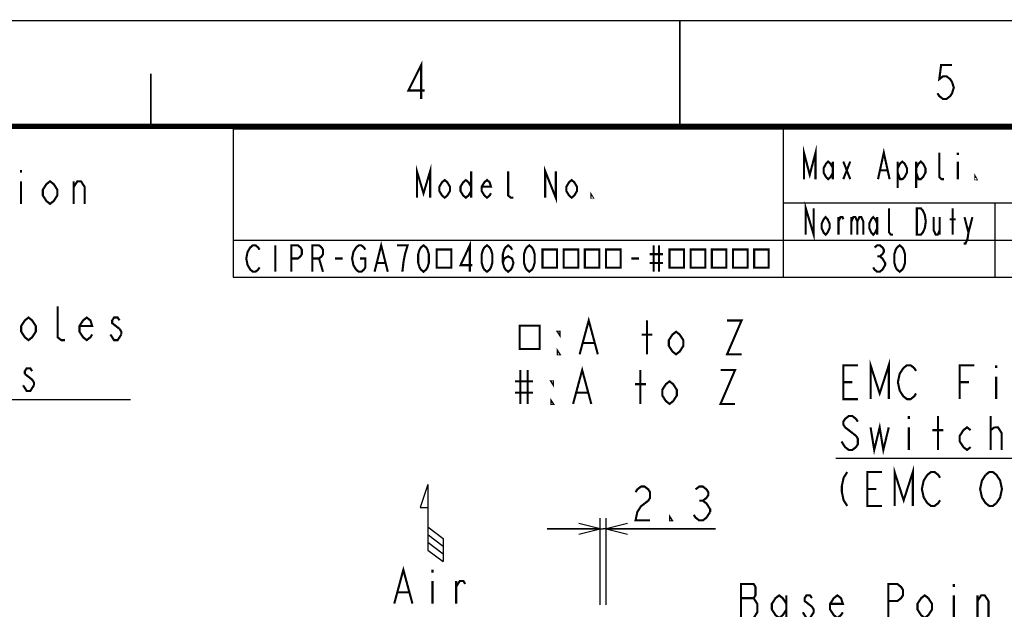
# Model space of a CAD drawing. Extents: x 0 to 420, y 0 to 297.
# Tile 62 of 86: x 148 to 241, y 241 to 297. Entities that reach past the tile are written whole.
import ezdxf

# ---------------------------------------------------------------- set-up
doc = ezdxf.new("R2010")
doc.units = 0
doc.header["$LTSCALE"] = 23.1
doc.layers.get('0').update_dxf_attribs({"linetype": 'CONTINUOUS'})
doc.layers.add('ALL_DIM', color=7, linetype='CONTINUOUS')
doc.layers.add('ALL_NOTE', color=7, linetype='CONTINUOUS')
doc.dimstyles.get("Standard").update_dxf_attribs({"dimtxt": 2.5, "dimasz": 2.5, "dimexe": 1.25, "dimexo": 0.625, "dimtad": 1, "dimcen": 2.5, "dimazin": 3, "dimtfac": 1, "dimtmove": 0, "dimatfit": 3})

# ---------------------------------------------------------------- blocks, each defined once
blk = doc.blocks.new('_OPEN')
at = {"color": 0, "linetype": 'BYBLOCK'}
for p, q in [((0, 0), (-1, 0.25)), ((-1, -0.25), (0, 0)), ((-1, 0), (0, 0))]:
    blk.add_line(p, q, dxfattribs=at)
blk = doc.blocks.new('*D19')
at = {"layer": 'ALL_DIM', "color": 2, "linetype": 'CONTINUOUS'}
for p, q in [((202.463, 241.786), (202.463, 249.967)), ((203.038, 241.786), (203.038, 249.967)), ((202.463, 248.967), (197.463, 248.967)), ((197.463, 248.967), (202.75, 248.967)), ((213.376, 248.967), (202.75, 248.967)), ((203.038, 248.967), (213.376, 248.967))]:
    blk.add_line(p, q, dxfattribs=at)
at = {"layer": 'ALL_DIM', "color": 2, "linetype": 'CONTINUOUS', "xscale": 2, "yscale": 2, "zscale": 2}
blk.add_blockref('_OPEN', (202.463, 248.967), dxfattribs=at)
at = {"layer": 'ALL_DIM', "color": 2, "linetype": 'CONTINUOUS', "xscale": 2, "yscale": 2, "zscale": 2, "rotation": 180}
blk.add_blockref('_OPEN', (203.038, 248.967), dxfattribs=at)
blk = doc.blocks.new('ARROW_AIR_BL0', base_point=(186.547, 249.523))
at = {"color": 7, "linetype": 'CONTINUOUS'}
for p, q in [((186.183, 253.167), (185.454, 250.98)), ((186.183, 253.167), (186.183, 246.971)), ((185.454, 250.98), (186.183, 250.98)), ((186.183, 249.158), (187.64, 248.065)), ((186.183, 248.429), (187.64, 247.336)), ((186.183, 247.7), (187.64, 246.607)), ((187.64, 248.065), (187.64, 245.878)), ((186.183, 246.971), (187.64, 245.878))]:
    blk.add_line(p, q, dxfattribs=at)

msp = doc.modelspace()

# ---------------------------------------------------------------- linework, layer by layer
at = {"color": 7, "linetype": 'CONTINUOUS'}
msp.add_line((0, 297), (420, 297), dxfattribs=at)
at = {"color": 2, "linetype": 'CONTINUOUS'}
for p, q in [((167.772, 286.767), (409.772, 286.767)), ((167.772, 286.767), (167.772, 272.767)), ((219.772, 286.767), (219.772, 272.767)), ((219.772, 279.767), (309.772, 279.767)), ((239.772, 279.767), (239.772, 272.767)), ((167.772, 276.267), (409.772, 276.267)), ((167.772, 272.767), (409.772, 272.767))]:
    msp.add_line(p, q, dxfattribs=at)
at = {"color": 7, "linetype": 'CONTINUOUS'}
for points, const_width in [([(210, 287), (210, 297)], 0.18), ([(160, 287), (160, 292)], 0.18), ([(25, 287), (410, 287)], 0.5)]:
    msp.add_lwpolyline(points, dxfattribs=dict(at, const_width=const_width))
at = {"color": 2, "linetype": 'CONTINUOUS', "const_width": 0.2}
for points in [[(185.548, 289.601), (185.548, 292.801), (184.344, 290.401), (185.892, 290.401)], [(235.72, 292.801), (234.688, 292.801), (234.516, 291.467), (234.86, 291.734), (235.204, 291.734), (235.548, 291.467), (235.72, 291.201), (235.892, 290.667), (235.72, 290.134), (235.548, 289.867), (235.204, 289.601), (234.86, 289.601), (234.516, 289.867), (234.344, 290.134)]]:
    msp.add_lwpolyline(points, dxfattribs=at)
at = {"layer": 'ALL_DIM', "color": 2, "linetype": 'CONTINUOUS', "const_width": 0.2}
for points in [[(205.808, 252.433), (205.98, 252.7), (206.324, 252.967), (206.668, 252.967), (207.012, 252.7), (207.184, 252.433), (207.184, 251.9), (207.012, 251.633), (206.668, 251.367), (206.324, 251.1), (205.98, 250.567), (205.808, 249.767), (207.184, 249.767)], [(211.484, 252.7), (211.828, 252.967), (212.172, 252.967), (212.516, 252.7), (212.688, 252.433), (212.688, 252.167), (212.516, 251.9), (212.172, 251.633), (212.516, 251.367), (212.688, 251.1), (212.86, 250.833), (212.86, 250.567)], [(211.828, 251.633), (212.172, 251.633)], [(209.248, 249.767), (209.076, 249.767), (209.076, 250.033), (209.248, 249.767)], [(212.86, 250.567), (212.516, 250.033), (212.172, 249.767), (211.828, 249.767), (211.484, 250.033), (211.312, 250.3)]]:
    msp.add_lwpolyline(points, dxfattribs=at)
at = {"layer": 'ALL_NOTE', "color": 2, "linetype": 'CONTINUOUS'}
for p, q in [((114.041, 261.206), (158.073, 261.206)), ((252.274, 255.63), (224.754, 255.63)), ((252.274, 255.63), (224.754, 255.63))]:
    msp.add_line(p, q, dxfattribs=at)
at = {"layer": 'ALL_NOTE', "color": 2, "linetype": 'CONTINUOUS', "const_width": 0.2}
for points in [[(221.725, 282.017), (221.725, 284.517), (222.272, 282.433), (222.819, 284.517), (222.819, 282.017)], [(228.725, 282.017), (229.272, 284.517), (229.819, 282.017)], [(224.46, 282.642), (224.241, 282.225), (224.022, 282.017), (223.804, 282.225), (223.585, 282.642), (223.585, 283.058), (223.804, 283.475), (224.022, 283.683), (224.241, 283.475), (224.46, 283.058)], [(230.585, 283.058), (230.804, 283.475), (231.022, 283.683), (231.241, 283.475), (231.46, 283.058), (231.46, 282.642), (231.241, 282.225), (231.022, 282.017), (230.804, 282.017), (230.585, 282.642)], [(232.335, 283.058), (232.554, 283.475), (232.772, 283.683), (232.991, 283.475), (233.21, 283.058), (233.21, 282.642), (232.991, 282.225), (232.772, 282.017), (232.554, 282.017), (232.335, 282.642)], [(234.96, 282.017), (234.741, 282.017), (234.522, 282.225), (234.522, 284.517)], [(236.272, 284.517), (236.272, 284.308)], [(147.727, 282.884), (147.727, 282.617)], [(185.147, 280.267), (185.147, 282.767), (185.772, 280.683), (186.397, 282.767), (186.397, 280.267)], [(197.272, 280.267), (197.272, 282.767), (198.272, 280.267), (198.272, 282.767)], [(224.46, 283.683), (224.46, 282.017)], [(225.444, 283.683), (226.1, 282.017)], [(225.444, 282.017), (226.1, 283.683)], [(228.944, 282.85), (229.6, 282.85)], [(230.585, 283.683), (230.585, 281.183)], [(232.335, 283.683), (232.335, 281.183)], [(236.272, 283.683), (236.272, 282.017)], [(188.272, 280.892), (188.022, 280.475), (187.772, 280.267), (187.522, 280.475), (187.272, 280.892), (187.272, 281.308), (187.522, 281.725), (187.772, 281.933), (188.022, 281.725), (188.272, 281.308), (188.272, 280.892)], [(190.272, 280.892), (190.022, 280.475), (189.772, 280.267), (189.522, 280.475), (189.272, 280.892), (189.272, 281.308), (189.522, 281.725), (189.772, 281.933), (190.022, 281.725), (190.272, 281.308)], [(190.272, 282.767), (190.272, 280.267)], [(192.147, 280.683), (192.022, 280.475), (191.772, 280.267), (191.522, 280.475), (191.272, 280.892), (191.272, 281.308), (191.522, 281.725), (191.772, 281.933), (192.022, 281.725), (192.147, 281.308), (191.272, 281.308)], [(194.272, 280.267), (194.022, 280.267), (193.772, 280.475), (193.772, 282.767)], [(200.272, 280.892), (200.022, 280.475), (199.772, 280.267), (199.522, 280.475), (199.272, 280.892), (199.272, 281.308), (199.522, 281.725), (199.772, 281.933), (200.022, 281.725), (200.272, 281.308), (200.272, 280.892)], [(238.022, 282.017), (237.913, 282.017), (237.913, 282.225), (238.022, 282.017)], [(147.727, 281.817), (147.727, 279.684)], [(151.167, 280.484), (150.823, 279.951), (150.479, 279.684), (150.135, 279.951), (149.791, 280.484), (149.791, 281.017), (150.135, 281.551), (150.479, 281.817), (150.823, 281.551), (151.167, 281.017), (151.167, 280.484)], [(152.715, 281.284), (153.059, 281.817), (153.403, 281.817), (153.747, 281.284), (153.747, 279.684)], [(152.715, 279.684), (152.715, 281.817)], [(201.772, 280.267), (201.647, 280.267), (201.647, 280.475), (201.772, 280.267)], [(221.897, 276.767), (221.897, 279.267), (222.647, 276.767), (222.647, 279.267)], [(230.147, 276.767), (229.96, 276.767), (229.772, 276.975), (229.772, 279.267)], [(232.397, 279.267), (232.772, 279.267), (232.96, 279.058), (233.054, 278.85), (233.147, 278.642), (233.241, 278.017), (233.147, 277.392), (233.054, 277.183), (232.96, 276.975), (232.772, 276.767), (232.397, 276.767), (232.397, 279.267)], [(235.772, 276.767), (235.772, 279.267)], [(224.147, 277.392), (223.96, 276.975), (223.772, 276.767), (223.585, 276.975), (223.397, 277.392), (223.397, 277.808), (223.585, 278.225), (223.772, 278.433), (223.96, 278.225), (224.147, 277.808), (224.147, 277.392)], [(224.991, 276.767), (224.991, 278.433)], [(224.991, 278.017), (225.179, 278.433), (225.366, 278.433), (225.46, 278.225)], [(226.21, 278.433), (226.21, 276.767)], [(226.21, 278.017), (226.397, 278.433), (226.585, 278.433), (226.772, 278.017), (226.772, 276.767)], [(226.772, 278.017), (226.96, 278.433), (227.147, 278.433), (227.335, 278.017), (227.335, 276.767)], [(228.647, 277.392), (228.46, 276.975), (228.272, 276.767), (228.085, 276.975), (227.897, 277.392), (227.897, 277.808), (228.085, 278.225), (228.272, 278.433), (228.46, 278.225), (228.647, 277.808)], [(228.647, 278.433), (228.647, 276.767)], [(233.991, 278.433), (233.991, 277.183), (234.179, 276.767), (234.366, 276.767), (234.554, 277.183)], [(234.554, 278.433), (234.554, 276.767)], [(235.491, 278.225), (236.054, 278.225)], [(236.897, 278.433), (237.272, 276.975), (237.179, 276.35), (236.991, 275.933), (236.804, 275.933)], [(237.272, 276.975), (237.647, 278.433)], [(170.272, 273.683), (170.147, 273.475), (169.897, 273.267), (169.647, 273.267), (169.397, 273.475), (169.272, 273.683), (169.147, 273.892), (169.022, 274.517), (169.147, 275.142), (169.272, 275.35), (169.397, 275.558), (169.647, 275.767), (169.897, 275.767), (170.147, 275.558), (170.272, 275.35)], [(171.772, 275.767), (171.772, 273.267)], [(173.272, 273.267), (173.272, 275.767), (173.897, 275.767), (174.147, 275.558), (174.272, 275.35), (174.272, 274.933), (174.147, 274.725), (173.897, 274.517), (173.272, 274.517)], [(175.272, 273.267), (175.272, 275.767), (175.897, 275.767), (176.147, 275.558), (176.272, 275.35), (176.272, 274.933), (176.147, 274.725), (175.897, 274.517), (175.272, 274.517)], [(179.772, 274.517), (180.272, 274.517), (180.272, 273.683), (180.147, 273.475), (179.897, 273.267), (179.647, 273.267), (179.397, 273.475), (179.272, 273.683), (179.147, 273.892), (179.022, 274.517), (179.147, 275.142), (179.272, 275.35), (179.397, 275.558), (179.647, 275.767), (179.897, 275.767), (180.147, 275.558), (180.272, 275.35)], [(181.147, 273.267), (181.772, 275.767), (182.397, 273.267)], [(183.772, 273.267), (183.897, 274.308), (184.022, 274.933), (184.147, 275.35), (184.272, 275.767), (183.272, 275.767)], [(185.772, 273.267), (185.522, 273.475), (185.397, 273.683), (185.272, 274.1), (185.272, 274.933), (185.397, 275.35), (185.522, 275.558), (185.772, 275.767), (186.022, 275.558), (186.147, 275.35), (186.272, 274.933), (186.272, 274.1), (186.147, 273.683), (186.022, 273.475), (185.772, 273.267)], [(187.022, 275.376), (187.022, 273.657), (188.397, 273.657), (188.397, 275.376), (187.022, 275.376)], [(190.147, 273.267), (190.147, 275.767), (189.272, 273.892), (190.397, 273.892)], [(191.772, 273.267), (191.522, 273.475), (191.397, 273.683), (191.272, 274.1), (191.272, 274.933), (191.397, 275.35), (191.522, 275.558), (191.772, 275.767), (192.022, 275.558), (192.147, 275.35), (192.272, 274.933), (192.272, 274.1), (192.147, 273.683), (192.022, 273.475), (191.772, 273.267)], [(193.272, 274.1), (193.397, 274.517), (193.772, 274.725), (194.147, 274.517), (194.272, 274.1), (194.147, 273.683), (194.022, 273.475), (193.772, 273.267), (193.522, 273.475), (193.397, 273.683), (193.272, 274.1), (193.272, 274.933), (193.397, 275.35), (193.522, 275.558), (193.772, 275.767), (194.022, 275.558), (194.147, 275.35)], [(195.772, 273.267), (195.522, 273.475), (195.397, 273.683), (195.272, 274.1), (195.272, 274.933), (195.397, 275.35), (195.522, 275.558), (195.772, 275.767), (196.022, 275.558), (196.147, 275.35), (196.272, 274.933), (196.272, 274.1), (196.147, 273.683), (196.022, 273.475), (195.772, 273.267)], [(197.022, 275.376), (197.022, 273.657), (198.397, 273.657), (198.397, 275.376), (197.022, 275.376)], [(199.022, 275.376), (199.022, 273.657), (200.397, 273.657), (200.397, 275.376), (199.022, 275.376)], [(201.022, 275.376), (201.022, 273.657), (202.397, 273.657), (202.397, 275.376), (201.022, 275.376)], [(203.022, 275.376), (203.022, 273.657), (204.397, 273.657), (204.397, 275.376), (203.022, 275.376)], [(207.522, 275.767), (207.522, 273.267)], [(208.022, 275.767), (208.022, 273.267)], [(209.022, 275.376), (209.022, 273.657), (210.397, 273.657), (210.397, 275.376), (209.022, 275.376)], [(211.022, 275.376), (211.022, 273.657), (212.397, 273.657), (212.397, 275.376), (211.022, 275.376)], [(213.022, 275.376), (213.022, 273.657), (214.397, 273.657), (214.397, 275.376), (213.022, 275.376)], [(215.022, 275.376), (215.022, 273.657), (216.397, 273.657), (216.397, 275.376), (215.022, 275.376)], [(217.022, 275.376), (217.022, 273.657), (218.397, 273.657), (218.397, 275.376), (217.022, 275.376)], [(228.397, 275.558), (228.647, 275.767), (228.897, 275.767), (229.147, 275.558), (229.272, 275.35), (229.272, 275.142), (229.147, 274.933), (228.897, 274.725), (229.147, 274.517), (229.272, 274.308), (229.397, 274.1), (229.397, 273.892), (229.272, 273.683), (229.147, 273.475), (228.897, 273.267), (228.647, 273.267), (228.397, 273.475), (228.272, 273.683)], [(230.772, 273.267), (230.522, 273.475), (230.397, 273.683), (230.272, 274.1), (230.272, 274.933), (230.397, 275.35), (230.522, 275.558), (230.772, 275.767), (231.022, 275.558), (231.147, 275.35), (231.272, 274.933), (231.272, 274.1), (231.147, 273.683), (231.022, 273.475), (230.772, 273.267)], [(175.897, 274.517), (176.272, 273.267)], [(177.397, 274.517), (178.147, 274.517)], [(205.397, 274.517), (206.147, 274.517)], [(207.147, 274.933), (208.397, 274.933)], [(228.647, 274.725), (228.897, 274.725)], [(181.397, 274.1), (182.147, 274.1)], [(207.147, 274.1), (208.397, 274.1)], [(151.881, 266.806), (151.537, 266.806), (151.193, 267.073), (151.193, 270.006)], [(149.129, 267.606), (148.785, 267.073), (148.441, 266.806), (148.097, 267.073), (147.753, 267.606), (147.753, 268.139), (148.097, 268.673), (148.441, 268.939), (148.785, 268.673), (149.129, 268.139), (149.129, 267.606)], [(154.461, 267.339), (154.289, 267.073), (153.945, 266.806), (153.601, 267.073), (153.257, 267.606), (153.257, 268.139), (153.601, 268.673), (153.945, 268.939), (154.289, 268.673), (154.461, 268.139), (153.257, 268.139)], [(157.041, 268.673), (156.869, 268.939), (156.525, 268.939), (156.353, 268.673), (156.353, 268.406), (157.041, 267.873)], [(200.525, 265.464), (201.385, 268.664), (202.245, 265.464)], [(194.849, 268.164), (194.849, 265.964), (196.741, 265.964), (196.741, 268.164), (194.849, 268.164)], [(206.889, 265.464), (206.889, 268.664)], [(214.457, 268.664), (215.833, 268.664), (214.457, 265.464), (215.833, 265.464)], [(157.213, 267.339), (156.869, 266.806), (156.525, 266.806), (156.353, 267.073), (156.181, 267.339)], [(157.041, 267.873), (157.213, 267.606), (157.213, 267.339)], [(198.633, 267.597), (198.633, 267.33), (198.461, 267.597), (198.633, 267.597)], [(206.373, 267.33), (207.405, 267.33)], [(210.329, 266.264), (209.985, 265.73), (209.641, 265.464), (209.297, 265.73), (208.953, 266.264), (208.953, 266.797), (209.297, 267.33), (209.641, 267.597), (209.985, 267.33), (210.329, 266.797), (210.329, 266.264)], [(200.869, 266.53), (201.901, 266.53)], [(198.633, 265.464), (198.461, 265.464), (198.461, 265.73), (198.633, 265.464)], [(199.907, 260.777), (200.767, 263.977), (201.627, 260.777)], [(226.818, 261.23), (225.442, 261.23), (225.442, 264.43), (226.818, 264.43)], [(228.022, 261.23), (228.022, 264.43), (228.882, 261.763), (229.742, 264.43), (229.742, 261.23)], [(231.118, 264.163), (231.462, 264.43), (231.806, 264.43), (232.15, 264.163), (232.322, 263.896)], [(236.45, 261.23), (236.45, 264.43), (237.826, 264.43)], [(239.89, 264.43), (239.89, 264.163)], [(148.785, 263.873), (148.613, 264.139), (148.269, 264.139), (148.097, 263.873), (148.097, 263.606)], [(148.097, 263.606), (148.785, 263.073), (148.957, 262.806), (148.957, 262.539)], [(194.919, 263.977), (194.919, 260.777)], [(195.607, 263.977), (195.607, 260.777)], [(206.271, 260.777), (206.271, 263.977)], [(213.839, 263.977), (215.215, 263.977), (213.839, 260.777), (215.215, 260.777)], [(232.322, 261.763), (232.15, 261.496), (231.806, 261.23), (231.462, 261.23), (231.118, 261.496), (230.946, 261.763), (230.774, 262.03), (230.602, 262.83), (230.774, 263.63), (231.118, 264.163)], [(239.89, 263.363), (239.89, 261.23)], [(148.957, 262.539), (148.613, 262.006), (148.269, 262.006), (148.097, 262.273), (147.925, 262.539)], [(194.403, 262.91), (196.123, 262.91)], [(198.015, 262.91), (198.015, 262.643), (197.843, 262.91), (198.015, 262.91)], [(205.755, 262.643), (206.787, 262.643)], [(209.711, 261.577), (209.367, 261.043), (209.023, 260.777), (208.679, 261.043), (208.335, 261.577), (208.335, 262.11), (208.679, 262.643), (209.023, 262.91), (209.367, 262.643), (209.711, 262.11), (209.711, 261.577)], [(225.442, 262.83), (226.302, 262.83)], [(236.45, 262.83), (237.31, 262.83)], [(194.403, 261.843), (196.123, 261.843)], [(200.251, 261.843), (201.283, 261.843)], [(198.015, 260.777), (197.843, 260.777), (197.843, 261.043), (198.015, 260.777)], [(226.818, 259.096), (226.646, 259.363), (226.302, 259.63), (225.958, 259.63), (225.614, 259.363), (225.442, 259.096), (225.442, 258.83), (225.614, 258.563)], [(231.634, 259.63), (231.634, 259.363)], [(234.386, 256.43), (234.386, 259.63)], [(239.374, 256.43), (239.374, 259.63)], [(228.022, 258.563), (228.366, 256.43), (228.882, 258.563), (229.226, 256.43), (229.742, 258.563)], [(237.482, 256.696), (237.138, 256.43), (236.794, 256.696), (236.45, 257.23), (236.45, 257.763), (236.794, 258.296), (237.138, 258.563), (237.482, 258.296)], [(226.646, 257.763), (226.818, 257.496), (226.818, 256.963), (226.646, 256.696), (226.302, 256.43), (225.958, 256.43), (225.614, 256.696), (225.442, 256.963), (225.27, 257.23)], [(225.614, 258.563), (226.646, 257.763)], [(231.634, 258.563), (231.634, 256.43)], [(233.87, 258.296), (234.902, 258.296)], [(239.374, 258.296), (239.718, 258.563)], [(239.718, 258.563), (240.062, 258.563), (240.406, 258.03), (240.406, 256.43)], [(230.29, 251.137), (230.29, 254.337), (231.15, 251.67), (232.01, 254.337), (232.01, 251.137)], [(225.818, 254.337), (225.474, 253.804), (225.302, 253.004), (225.302, 252.47), (225.474, 251.67), (225.818, 251.137)], [(229.086, 251.137), (227.71, 251.137), (227.71, 254.337), (229.086, 254.337)], [(234.59, 251.67), (234.418, 251.404), (234.074, 251.137), (233.73, 251.137), (233.386, 251.404), (233.214, 251.67), (233.042, 251.937), (232.87, 252.737), (233.042, 253.537), (233.386, 254.07)], [(233.386, 254.07), (233.73, 254.337), (234.074, 254.337), (234.418, 254.07), (234.59, 253.804)], [(239.922, 251.404), (239.578, 251.137), (239.234, 251.137), (238.89, 251.404), (238.718, 251.67), (238.546, 251.937), (238.374, 252.737), (238.546, 253.537), (238.89, 254.07)], [(238.89, 254.07), (239.234, 254.337), (239.578, 254.337), (239.922, 254.07), (240.094, 253.804), (240.266, 253.537), (240.438, 252.737), (240.266, 251.937), (239.922, 251.404)], [(227.71, 252.737), (228.57, 252.737)], [(183.006, 241.9), (183.866, 245.1), (184.726, 241.9)], [(186.618, 245.1), (186.618, 244.833)], [(186.618, 244.033), (186.618, 241.9)], [(188.854, 243.5), (189.198, 244.033), (189.542, 244.033), (189.714, 243.766)], [(188.854, 241.9), (188.854, 244.033)], [(215.769, 243.75), (215.769, 240.55), (216.973, 240.55), (217.145, 240.817), (217.317, 241.083), (217.317, 241.883), (217.145, 242.15), (216.973, 242.417), (217.145, 242.683), (217.145, 243.483), (216.973, 243.75), (215.769, 243.75)], [(229.701, 240.55), (229.701, 243.75), (230.561, 243.75), (230.905, 243.483), (231.077, 243.217), (231.077, 242.683), (230.905, 242.417), (230.561, 242.15), (229.701, 242.15)], [(235.893, 243.75), (235.893, 243.483)], [(183.35, 242.966), (184.382, 242.966)], [(215.769, 242.417), (216.973, 242.417)], [(220.069, 241.35), (219.725, 240.817), (219.381, 240.55), (219.037, 240.817), (218.693, 241.35), (218.693, 241.883), (219.037, 242.417), (219.381, 242.683), (219.725, 242.417), (220.069, 241.883)], [(220.069, 242.683), (220.069, 240.55)], [(222.477, 242.417), (222.305, 242.683), (221.961, 242.683), (221.789, 242.417), (221.789, 242.15), (222.477, 241.617)], [(225.401, 241.083), (225.229, 240.817), (224.885, 240.55), (224.541, 240.817), (224.197, 241.35), (224.197, 241.883), (224.541, 242.417), (224.885, 242.683), (225.229, 242.417), (225.401, 241.883), (224.197, 241.883)], [(233.829, 241.35), (233.485, 240.817), (233.141, 240.55), (232.797, 240.817), (232.453, 241.35), (232.453, 241.883), (232.797, 242.417), (233.141, 242.683), (233.485, 242.417), (233.829, 241.883), (233.829, 241.35)], [(235.893, 242.683), (235.893, 240.55)], [(238.129, 242.15), (238.473, 242.683), (238.817, 242.683), (239.161, 242.15), (239.161, 240.55)], [(238.129, 240.55), (238.129, 242.683)], [(222.477, 241.617), (222.649, 241.35), (222.649, 241.083), (222.477, 240.817), (222.305, 240.55), (221.961, 240.55), (221.789, 240.817), (221.617, 241.083)]]:
    msp.add_lwpolyline(points, dxfattribs=at)

# ---------------------------------------------------------------- block references
at = {"color": 2, "linetype": 'CONTINUOUS'}
msp.add_blockref('ARROW_AIR_BL0', (186.547, 249.523), dxfattribs=at)

# ---------------------------------------------------------------- dimensions: what is measured, and where the dimension line sits
at = {"layer": 'ALL_DIM', "color": 2, "linetype": 'CONTINUOUS'}
dim = msp.add_linear_dim(base=(202.46283844, 248.966810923), p1=(203.03783844, 240.786124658), p2=(202.46283844, 240.786124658), angle=180, dimstyle='Standard', dxfattribs=at)
dim.commit()
dim.dimension.update_dxf_attribs({"geometry": '*D19', "text_midpoint": (205.119686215, 248.966810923), "dimtype": 128})

doc.saveas('drawing.dxf')
